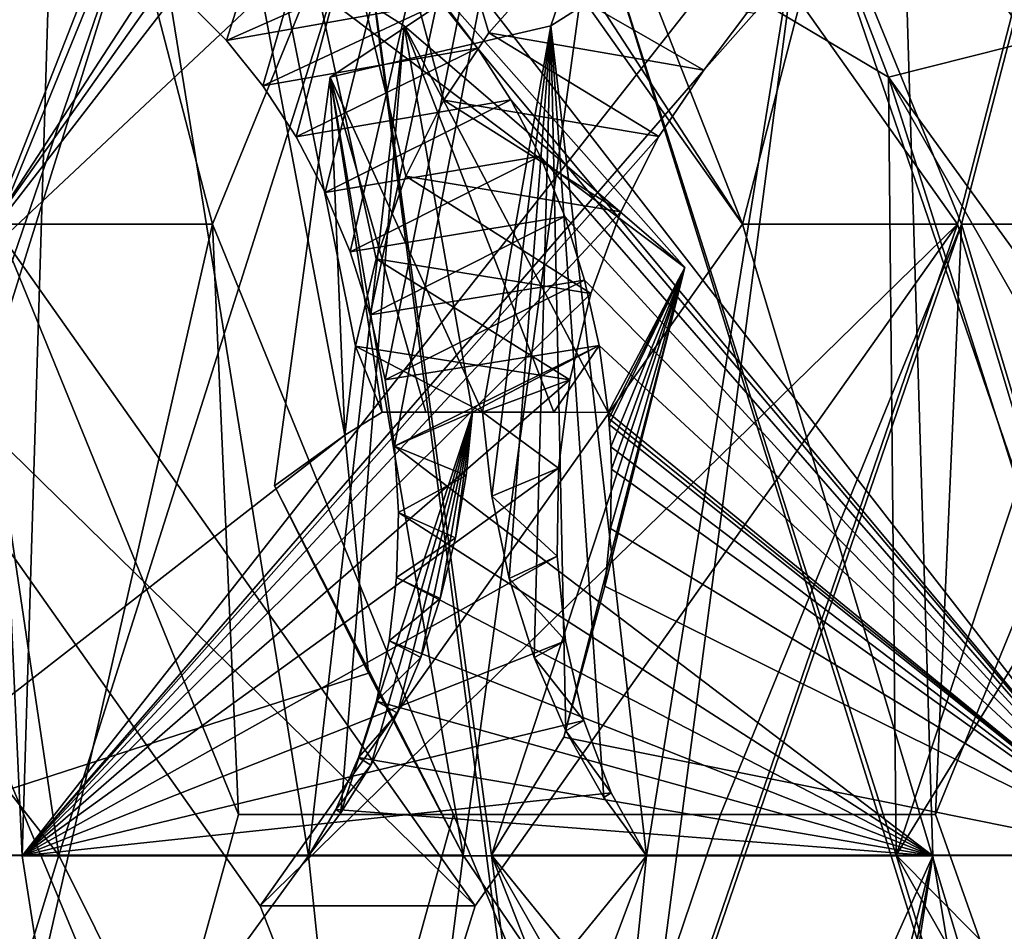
# Model space of a CAD drawing. Header units: inches. Extents: x -6.2 to 6.2, y -0.9 to 12.
# Tile 40 of 91: x 5.642 to 5.758, y 0.906 to 1.014. Entities that reach past the tile are written whole.
import ezdxf

# ---------------------------------------------------------------- set-up
doc = ezdxf.new("R2010")
doc.units = ezdxf.units.IN
doc.header["$LTSCALE"] = 49.212201
doc.header["$MEASUREMENT"] = 0
for name, color, linetype in [('1', 7, 'CONTINUOUS'), ('100', 7, 'CONTINUOUS'), ('101', 7, 'CONTINUOUS'), ('102', 7, 'CONTINUOUS'), ('179', 7, 'CONTINUOUS'), ('181', 7, 'CONTINUOUS'), ('184', 7, 'CONTINUOUS'), ('186', 7, 'CONTINUOUS'), ('247', 7, 'CONTINUOUS'), ('248', 7, 'CONTINUOUS'), ('3', 7, 'CONTINUOUS'), ('353', 7, 'CONTINUOUS'), ('357', 7, 'CONTINUOUS'), ('358', 7, 'CONTINUOUS'), ('362', 7, 'CONTINUOUS'), ('423', 7, 'CONTINUOUS'), ('424', 7, 'CONTINUOUS'), ('437', 7, 'CONTINUOUS'), ('439', 7, 'CONTINUOUS'), ('442', 7, 'CONTINUOUS'), ('444', 7, 'CONTINUOUS'), ('447', 7, 'CONTINUOUS'), ('452', 7, 'CONTINUOUS'), ('453', 7, 'CONTINUOUS'), ('455', 7, 'CONTINUOUS'), ('6', 7, 'CONTINUOUS'), ('8', 7, 'CONTINUOUS'), ('85', 7, 'CONTINUOUS'), ('87', 7, 'CONTINUOUS'), ('90', 7, 'CONTINUOUS'), ('92', 7, 'CONTINUOUS'), ('99', 7, 'CONTINUOUS')]:
    doc.layers.add(name, color=color, linetype=linetype)

msp = doc.modelspace()

# ---------------------------------------------------------------- linework, layer by layer
at = {"layer": '1', "color": 252, "linetype": 'Continuous', "true_color": 0x8b959c}
for points in [[(5.38758, 0, 19.19035), (5.54147, 1.331, 19.34424), (5.7235, 5.238, 19.52627), (5.38758, 0, 19.19035)], [(5.61735, 5.238, 19.42012), (5.38758, 0, 19.19035), (5.7235, 5.238, 19.52627), (5.61735, 5.238, 19.42012)]]:
    msp.add_3dface(points, dxfattribs=at)
at = {"layer": '100', "color": 252, "linetype": 'Continuous', "true_color": 0x8b959c}
for points in [[(5.70977, 1.02759, 19.43385), (5.73495, 1.03213, 19.40867), (5.70472, 1.01295, 19.37497), (5.70977, 1.02759, 19.43385)], [(5.70977, 1.02759, 19.43385), (5.7446, 1.00689, 19.46494), (5.73495, 1.03213, 19.40867), (5.70977, 1.02759, 19.43385)], [(5.7446, 1.00689, 19.46494), (5.76865, 1.01295, 19.4389), (5.73495, 1.03213, 19.40867), (5.7446, 1.00689, 19.46494)], [(5.67868, 1.00689, 19.39902), (5.70977, 1.02759, 19.43385), (5.70472, 1.01295, 19.37497), (5.67868, 1.00689, 19.39902)], [(5.67868, 1.00689, 19.39902), (5.70472, 1.01295, 19.37497), (5.69666, 0.9673, 19.35866), (5.67868, 1.00689, 19.39902)], [(5.76865, 1.01295, 19.4389), (5.7446, 1.00689, 19.46494), (5.77321, 0.9673, 19.45879), (5.76865, 1.01295, 19.4389)], [(5.67209, 0.95861, 19.38371), (5.67868, 1.00689, 19.39902), (5.6804, 0.9646, 19.37491), (5.67209, 0.95861, 19.38371)], [(5.6804, 0.9646, 19.37491), (5.67868, 1.00689, 19.39902), (5.68482, 0.9673, 19.37041), (5.6804, 0.9646, 19.37491)], [(5.67868, 1.00689, 19.39902), (5.69666, 0.9673, 19.35866), (5.68995, 0.9673, 19.36532), (5.67868, 1.00689, 19.39902)], [(5.68482, 0.9673, 19.37041), (5.67868, 1.00689, 19.39902), (5.68995, 0.9673, 19.36532), (5.68482, 0.9673, 19.37041)], [(5.7446, 1.00689, 19.46494), (5.75991, 0.95861, 19.47153), (5.76871, 0.96461, 19.46322), (5.7446, 1.00689, 19.46494)], [(5.7446, 1.00689, 19.46494), (5.76871, 0.96461, 19.46322), (5.77321, 0.9673, 19.45879), (5.7446, 1.00689, 19.46494)], [(5.67209, 0.95861, 19.38371), (5.6804, 0.9646, 19.37491), (5.68319, 0.93649, 19.38293), (5.67209, 0.95861, 19.38371)], [(5.69439, 0.915, 19.39813), (5.67209, 0.95861, 19.38371), (5.68319, 0.93649, 19.38293), (5.69439, 0.915, 19.39813)], [(5.75991, 0.95861, 19.47153), (5.74549, 0.915, 19.44923), (5.76444, 0.94579, 19.46245), (5.75991, 0.95861, 19.47153)]]:
    msp.add_3dface(points, dxfattribs=at)
at = {"layer": '101', "color": 252, "linetype": 'Continuous', "true_color": 0x8b959c}
for points in [[(5.70339, 1.01888, 19.38779), (5.6974, 1.01212, 19.38306), (5.72278, 1.00772, 19.35805), (5.70339, 1.01888, 19.38779)], [(5.70339, 1.01888, 19.38779), (5.72278, 1.00772, 19.35805), (5.72875, 1.01438, 19.36278), (5.70339, 1.01888, 19.38779)], [(5.76056, 1.01213, 19.44622), (5.75583, 1.01888, 19.44023), (5.78557, 1.00772, 19.42084), (5.76056, 1.01213, 19.44622)], [(5.75583, 1.01888, 19.44023), (5.78084, 1.01438, 19.41487), (5.78557, 1.00772, 19.42084), (5.75583, 1.01888, 19.44023)], [(5.6974, 1.01212, 19.38306), (5.69209, 1.00417, 19.37923), (5.71748, 0.99985, 19.35421), (5.6974, 1.01212, 19.38306)], [(5.6974, 1.01212, 19.38306), (5.71748, 0.99985, 19.35421), (5.72278, 1.00772, 19.35805), (5.6974, 1.01212, 19.38306)], [(5.69209, 1.00417, 19.37923), (5.68761, 0.99518, 19.37643), (5.71299, 0.99099, 19.35138), (5.69209, 1.00417, 19.37923)], [(5.69209, 1.00417, 19.37923), (5.71299, 0.99099, 19.35138), (5.71748, 0.99985, 19.35421), (5.69209, 1.00417, 19.37923)], [(5.68761, 0.99518, 19.37643), (5.6841, 0.98541, 19.37473), (5.70945, 0.98132, 19.34963), (5.68761, 0.99518, 19.37643)], [(5.68761, 0.99518, 19.37643), (5.70945, 0.98132, 19.34963), (5.71299, 0.99099, 19.35138), (5.68761, 0.99518, 19.37643)], [(5.6841, 0.98541, 19.37473), (5.68167, 0.97512, 19.37422), (5.70697, 0.97113, 19.34905), (5.6841, 0.98541, 19.37473)], [(5.6841, 0.98541, 19.37473), (5.70697, 0.97113, 19.34905), (5.70945, 0.98132, 19.34963), (5.6841, 0.98541, 19.37473)], [(5.68167, 0.97512, 19.37422), (5.6804, 0.9646, 19.37491), (5.68482, 0.9673, 19.37041), (5.68167, 0.97512, 19.37422)], [(5.68167, 0.97512, 19.37422), (5.69666, 0.9673, 19.35866), (5.70697, 0.97113, 19.34905), (5.68167, 0.97512, 19.37422)], [(5.69666, 0.9673, 19.35866), (5.68167, 0.97512, 19.37422), (5.68482, 0.9673, 19.37041), (5.69666, 0.9673, 19.35866)], [(5.69666, 0.9673, 19.35866), (5.70562, 0.9607, 19.34965), (5.70697, 0.97113, 19.34905), (5.69666, 0.9673, 19.35866)], [(5.69666, 0.9673, 19.35866), (5.68482, 0.9673, 19.37041), (5.68995, 0.9673, 19.36532), (5.69666, 0.9673, 19.35866)], [(5.69666, 0.9673, 19.35866), (5.69775, 0.95739, 19.35796), (5.70562, 0.9607, 19.34965), (5.69666, 0.9673, 19.35866)], [(5.69775, 0.95739, 19.35796), (5.70546, 0.95032, 19.35141), (5.70562, 0.9607, 19.34965), (5.69775, 0.95739, 19.35796)], [(5.69775, 0.95739, 19.35796), (5.69979, 0.94766, 19.35825), (5.70546, 0.95032, 19.35141), (5.69775, 0.95739, 19.35796)], [(5.69979, 0.94766, 19.35825), (5.70647, 0.9403, 19.35429), (5.70546, 0.95032, 19.35141), (5.69979, 0.94766, 19.35825)], [(5.69979, 0.94766, 19.35825), (5.70274, 0.93835, 19.35952), (5.70647, 0.9403, 19.35429), (5.69979, 0.94766, 19.35825)], [(5.70274, 0.93835, 19.35952), (5.70862, 0.93089, 19.35819), (5.70647, 0.9403, 19.35429), (5.70274, 0.93835, 19.35952)], [(5.70274, 0.93835, 19.35952), (5.7065, 0.92966, 19.36171), (5.70862, 0.93089, 19.35819), (5.70274, 0.93835, 19.35952)], [(5.7065, 0.92966, 19.36171), (5.71183, 0.92237, 19.363), (5.70862, 0.93089, 19.35819), (5.7065, 0.92966, 19.36171)], [(5.7065, 0.92966, 19.36171), (5.71097, 0.9218, 19.36476), (5.71183, 0.92237, 19.363), (5.7065, 0.92966, 19.36171)], [(5.71097, 0.9218, 19.36476), (5.71601, 0.91493, 19.36855), (5.71183, 0.92237, 19.363), (5.71097, 0.9218, 19.36476)]]:
    msp.add_3dface(points, dxfattribs=at)
at = {"layer": '102', "color": 252, "linetype": 'Continuous', "true_color": 0x8b959c}
for points in [[(5.61672, 0.915, 19.32046), (5.62709, 1.24708, 19.269), (5.64231, 0.91493, 19.29486), (5.61672, 0.915, 19.32046)], [(5.64231, 0.91493, 19.29486), (5.62709, 1.24708, 19.269), (5.65225, 1.2424, 19.24383), (5.64231, 0.91493, 19.29486)]]:
    msp.add_3dface(points, dxfattribs=at)
at = {"layer": '179', "color": 252, "linetype": 'Continuous', "true_color": 0x8b959c}
for points in [[(-6.0034, 0, -6.1266), (6.0034, 0, -6.1266), (-6.0034, 12, -6.1266), (-6.0034, 0, -6.1266)], [(-6.0034, 12, -6.1266), (6.0034, 0, -6.1266), (-5.9034, 12, -6.1266), (-6.0034, 12, -6.1266)], [(6.0034, 0, -6.1266), (5.9034, 12, -6.1266), (-5.9034, 12, -6.1266), (6.0034, 0, -6.1266)]]:
    msp.add_3dface(points, dxfattribs=at)
at = {"layer": '181', "color": 252, "linetype": 'Continuous', "true_color": 0x8b959c}
for points in [[(6.02462, 0, -6.07539), (5.72735, 9.9895, -5.77812), (5.80301, 10.281, -5.85378), (6.02462, 0, -6.07539)], [(6.02462, 0, -6.07539), (5.80301, 6.431, -5.85378), (5.72735, 9.9895, -5.77812), (6.02462, 0, -6.07539)], [(6.02462, 0, -6.07539), (5.72735, 5.4895, -5.77812), (5.80301, 5.781, -5.85378), (6.02462, 0, -6.07539)], [(5.72735, 5.4895, -5.77812), (6.02462, 0, -6.07539), (5.67042, 5.409, -5.72119), (5.72735, 5.4895, -5.77812)], [(6.02462, 0, -6.07539), (5.80301, 1.931, -5.85378), (5.67042, 5.409, -5.72119), (6.02462, 0, -6.07539)], [(5.53784, 1.281, -5.58861), (5.80301, 1.281, -5.85378), (5.72735, 0.9895, -5.77812), (5.53784, 1.281, -5.58861)], [(5.6135, 0.9895, -5.66427), (5.53784, 1.281, -5.58861), (5.67042, 1.07, -5.72119), (5.6135, 0.9895, -5.66427)], [(5.67042, 1.07, -5.72119), (5.53784, 1.281, -5.58861), (5.72735, 0.9895, -5.77812), (5.67042, 1.07, -5.72119)], [(5.80301, 1.281, -5.85378), (6.02462, 0, -6.07539), (5.72735, 0.9895, -5.77812), (5.80301, 1.281, -5.85378)], [(6.02462, 0, -6.07539), (5.38758, 0, -5.43835), (5.6135, 0.9895, -5.66427), (6.02462, 0, -6.07539)], [(6.02462, 0, -6.07539), (5.6135, 0.9895, -5.66427), (5.67042, 0.909, -5.72119), (6.02462, 0, -6.07539)], [(5.72735, 0.9895, -5.77812), (6.02462, 0, -6.07539), (5.67042, 0.909, -5.72119), (5.72735, 0.9895, -5.77812)]]:
    msp.add_3dface(points, dxfattribs=at)
at = {"layer": '184', "color": 252, "linetype": 'Continuous', "true_color": 0x8b959c}
for points in [[(6.0034, 12, -6.1625), (6.0034, 0, -6.1625), (-6.0034, 0, -6.1625), (6.0034, 12, -6.1625)], [(5.9034, 12, -6.1625), (6.0034, 12, -6.1625), (-6.0034, 0, -6.1625), (5.9034, 12, -6.1625)], [(-5.9034, 12, -6.1625), (5.9034, 12, -6.1625), (-6.0034, 0, -6.1625), (-5.9034, 12, -6.1625)]]:
    msp.add_3dface(points, dxfattribs=at)
at = {"layer": '186', "color": 252, "linetype": 'Continuous', "true_color": 0x8b959c}
for points in [[(5.63889, 5.4895, -5.63889), (5.41297, 0, -5.41297), (5.69581, 5.409, -5.69581), (5.63889, 5.4895, -5.63889)], [(5.41297, 0, -5.41297), (5.56323, 1.931, -5.56323), (5.69581, 5.409, -5.69581), (5.41297, 0, -5.41297)], [(5.56323, 1.281, -5.56323), (5.63889, 0.9895, -5.63889), (5.82839, 1.281, -5.82839), (5.56323, 1.281, -5.56323)], [(5.63889, 0.9895, -5.63889), (5.69581, 1.07, -5.69581), (5.82839, 1.281, -5.82839), (5.63889, 0.9895, -5.63889)], [(5.69581, 1.07, -5.69581), (5.75273, 0.9895, -5.75273), (5.82839, 1.281, -5.82839), (5.69581, 1.07, -5.69581)], [(5.75273, 0.9895, -5.75273), (6.05, 0, -6.05), (5.82839, 1.281, -5.82839), (5.75273, 0.9895, -5.75273)], [(5.41297, 0, -5.41297), (6.05, 0, -6.05), (5.75273, 0.9895, -5.75273), (5.41297, 0, -5.41297)], [(5.63889, 0.9895, -5.63889), (5.41297, 0, -5.41297), (5.69581, 0.909, -5.69581), (5.63889, 0.9895, -5.63889)], [(5.69581, 0.909, -5.69581), (5.41297, 0, -5.41297), (5.75273, 0.9895, -5.75273), (5.69581, 0.909, -5.69581)]]:
    msp.add_3dface(points, dxfattribs=at)
at = {"layer": '247', "color": 252, "linetype": 'Continuous', "true_color": 0x8b959c}
for points in [[(5.67042, 0.909, -5.72119), (5.6135, 0.9895, -5.66427), (5.69581, 0.909, -5.69581), (5.67042, 0.909, -5.72119)], [(5.6135, 0.9895, -5.66427), (5.63889, 0.9895, -5.63889), (5.69581, 0.909, -5.69581), (5.6135, 0.9895, -5.66427)], [(5.72735, 0.9895, -5.77812), (5.67042, 0.909, -5.72119), (5.75273, 0.9895, -5.75273), (5.72735, 0.9895, -5.77812)], [(5.67042, 0.909, -5.72119), (5.69581, 0.909, -5.69581), (5.75273, 0.9895, -5.75273), (5.67042, 0.909, -5.72119)]]:
    msp.add_3dface(points, dxfattribs=at)
at = {"layer": '248', "color": 252, "linetype": 'Continuous', "true_color": 0x8b959c}
for points in [[(5.6135, 0.9895, -5.66427), (5.67042, 1.07, -5.72119), (5.63889, 0.9895, -5.63889), (5.6135, 0.9895, -5.66427)], [(5.63889, 0.9895, -5.63889), (5.67042, 1.07, -5.72119), (5.69581, 1.07, -5.69581), (5.63889, 0.9895, -5.63889)], [(5.67042, 1.07, -5.72119), (5.72735, 0.9895, -5.77812), (5.69581, 1.07, -5.69581), (5.67042, 1.07, -5.72119)], [(5.72735, 0.9895, -5.77812), (5.75273, 0.9895, -5.75273), (5.69581, 1.07, -5.69581), (5.72735, 0.9895, -5.77812)]]:
    msp.add_3dface(points, dxfattribs=at)
at = {"layer": '3', "color": 252, "linetype": 'Continuous', "true_color": 0x8b959c}
for points in [[(-6.0034, 0, 19.8786), (-5.9034, 12, 19.8786), (5.9034, 12, 19.8786), (-6.0034, 0, 19.8786)], [(6.0034, 0, 19.8786), (-6.0034, 0, 19.8786), (6.0034, 12, 19.8786), (6.0034, 0, 19.8786)], [(6.0034, 12, 19.8786), (-6.0034, 0, 19.8786), (5.9034, 12, 19.8786), (6.0034, 12, 19.8786)]]:
    msp.add_3dface(points, dxfattribs=at)
at = {"layer": '353', "color": 252, "linetype": 'Continuous', "true_color": 0x8b959c}
for points in [[(5.43885, 0, -5.38758), (5.66862, 9.738, -5.61735), (5.64047, 9.7543, -5.5892), (5.43885, 0, -5.38758)], [(5.43885, 0, -5.38758), (5.59274, 5.831, -5.54147), (5.66862, 9.738, -5.61735), (5.43885, 0, -5.38758)], [(5.43885, 0, -5.38758), (5.66862, 5.238, -5.61735), (5.64047, 5.2543, -5.5892), (5.43885, 0, -5.38758)], [(5.43885, 0, -5.38758), (5.59274, 1.331, -5.54147), (5.77477, 5.238, -5.7235), (5.43885, 0, -5.38758)], [(5.66862, 5.238, -5.61735), (5.43885, 0, -5.38758), (5.77477, 5.238, -5.7235), (5.66862, 5.238, -5.61735)]]:
    msp.add_3dface(points, dxfattribs=at)
at = {"layer": '357', "color": 252, "linetype": 'Continuous', "true_color": 0x8b959c}
for points in [[(5.77862, 9.9895, 19.47935), (6.07589, 0, 19.77662), (5.75016, 9.91979, 19.45089), (5.77862, 9.9895, 19.47935)], [(6.07589, 0, 19.77662), (5.85428, 6.431, 19.55501), (5.75016, 9.91979, 19.45089), (6.07589, 0, 19.77662)], [(5.77862, 5.4895, 19.47935), (6.07589, 0, 19.77662), (5.75016, 5.41979, 19.45089), (5.77862, 5.4895, 19.47935)], [(6.07589, 0, 19.77662), (5.85428, 1.931, 19.55501), (5.69323, 5.41979, 19.39396), (6.07589, 0, 19.77662)], [(5.75016, 5.41979, 19.45089), (6.07589, 0, 19.77662), (5.69323, 5.41979, 19.39396), (5.75016, 5.41979, 19.45089)], [(5.43885, 0, 19.13958), (5.58911, 1.281, 19.28984), (5.66477, 0.9895, 19.3655), (5.43885, 0, 19.13958)], [(5.66477, 0.9895, 19.3655), (5.58911, 1.281, 19.28984), (5.69323, 1.05921, 19.39396), (5.66477, 0.9895, 19.3655)], [(5.75016, 1.05921, 19.45089), (5.85428, 1.281, 19.55501), (5.77862, 0.9895, 19.47935), (5.75016, 1.05921, 19.45089)], [(5.43885, 0, 19.13958), (5.66477, 0.9895, 19.3655), (5.69323, 0.91979, 19.39396), (5.43885, 0, 19.13958)], [(5.77862, 0.9895, 19.47935), (6.07589, 0, 19.77662), (5.75016, 0.91979, 19.45089), (5.77862, 0.9895, 19.47935)], [(6.07589, 0, 19.77662), (5.43885, 0, 19.13958), (5.69323, 0.91979, 19.39396), (6.07589, 0, 19.77662)], [(5.75016, 0.91979, 19.45089), (6.07589, 0, 19.77662), (5.69323, 0.91979, 19.39396), (5.75016, 0.91979, 19.45089)]]:
    msp.add_3dface(points, dxfattribs=at)
at = {"layer": '358', "color": 252, "linetype": 'Continuous', "true_color": 0x8b959c}
for points in [[(5.77754, 9.7543, -5.77704), (6.0505, 0, -6.05), (5.74938, 9.738, -5.74888), (5.77754, 9.7543, -5.77704)], [(6.0505, 0, -6.05), (5.82527, 5.831, -5.82477), (5.74938, 9.738, -5.74888), (6.0505, 0, -6.05)], [(6.0505, 0, -6.05), (5.74938, 5.238, -5.74888), (5.77754, 5.2543, -5.77704), (6.0505, 0, -6.05)], [(6.0505, 0, -6.05), (5.82527, 1.331, -5.82477), (5.64324, 5.238, -5.64274), (6.0505, 0, -6.05)], [(6.0505, 0, -6.05), (5.64324, 5.238, -5.64274), (5.74938, 5.238, -5.74888), (6.0505, 0, -6.05)]]:
    msp.add_3dface(points, dxfattribs=at)
at = {"layer": '362', "color": 252, "linetype": 'Continuous', "true_color": 0x8b959c}
for points in [[(5.41347, 0, 19.16497), (5.66785, 5.41979, 19.41935), (5.63939, 5.4895, 19.39089), (5.41347, 0, 19.16497)], [(5.41347, 0, 19.16497), (5.56373, 1.931, 19.31523), (5.72477, 5.41979, 19.47627), (5.41347, 0, 19.16497)], [(5.41347, 0, 19.16497), (5.72477, 5.41979, 19.47627), (5.66785, 5.41979, 19.41935), (5.41347, 0, 19.16497)], [(5.56373, 1.281, 19.31523), (5.63939, 0.9895, 19.39089), (5.66785, 1.05921, 19.41935), (5.56373, 1.281, 19.31523)], [(5.75323, 0.9895, 19.50473), (5.82889, 1.281, 19.58039), (5.72477, 1.05921, 19.47627), (5.75323, 0.9895, 19.50473)], [(6.0505, 0, 19.802), (5.82889, 1.281, 19.58039), (5.75323, 0.9895, 19.50473), (6.0505, 0, 19.802)], [(5.41347, 0, 19.16497), (6.0505, 0, 19.802), (5.75323, 0.9895, 19.50473), (5.41347, 0, 19.16497)], [(5.41347, 0, 19.16497), (5.75323, 0.9895, 19.50473), (5.72477, 0.91979, 19.47627), (5.41347, 0, 19.16497)], [(5.41347, 0, 19.16497), (5.66785, 0.91979, 19.41935), (5.63939, 0.9895, 19.39089), (5.41347, 0, 19.16497)], [(5.41347, 0, 19.16497), (5.72477, 0.91979, 19.47627), (5.66785, 0.91979, 19.41935), (5.41347, 0, 19.16497)]]:
    msp.add_3dface(points, dxfattribs=at)
at = {"layer": '423', "color": 252, "linetype": 'Continuous', "true_color": 0x8b959c}
for points in [[(5.66785, 0.91979, 19.41935), (5.66477, 0.9895, 19.3655), (5.63939, 0.9895, 19.39089), (5.66785, 0.91979, 19.41935)], [(5.69323, 0.91979, 19.39396), (5.66477, 0.9895, 19.3655), (5.66785, 0.91979, 19.41935), (5.69323, 0.91979, 19.39396)], [(5.75323, 0.9895, 19.50473), (5.75016, 0.91979, 19.45089), (5.72477, 0.91979, 19.47627), (5.75323, 0.9895, 19.50473)], [(5.77862, 0.9895, 19.47935), (5.75016, 0.91979, 19.45089), (5.75323, 0.9895, 19.50473), (5.77862, 0.9895, 19.47935)], [(5.72477, 0.91979, 19.47627), (5.69323, 0.91979, 19.39396), (5.66785, 0.91979, 19.41935), (5.72477, 0.91979, 19.47627)], [(5.75016, 0.91979, 19.45089), (5.69323, 0.91979, 19.39396), (5.72477, 0.91979, 19.47627), (5.75016, 0.91979, 19.45089)]]:
    msp.add_3dface(points, dxfattribs=at)
at = {"layer": '424', "color": 252, "linetype": 'Continuous', "true_color": 0x8b959c}
for points in [[(5.66477, 0.9895, 19.3655), (5.69323, 1.05921, 19.39396), (5.63939, 0.9895, 19.39089), (5.66477, 0.9895, 19.3655)], [(5.63939, 0.9895, 19.39089), (5.69323, 1.05921, 19.39396), (5.66785, 1.05921, 19.41935), (5.63939, 0.9895, 19.39089)], [(5.75016, 1.05921, 19.45089), (5.77862, 0.9895, 19.47935), (5.72477, 1.05921, 19.47627), (5.75016, 1.05921, 19.45089)], [(5.77862, 0.9895, 19.47935), (5.75323, 0.9895, 19.50473), (5.72477, 1.05921, 19.47627), (5.77862, 0.9895, 19.47935)]]:
    msp.add_3dface(points, dxfattribs=at)
at = {"layer": '437', "color": 252, "linetype": 'Continuous', "true_color": 0x8b959c}
for points in [[(5.63634, 0.98439, -5.67156), (5.64663, 0.915, -5.69439), (5.68235, 1.02759, -5.70977), (5.63634, 0.98439, -5.67156)], [(5.68235, 1.02759, -5.70977), (5.64663, 0.915, -5.69439), (5.71522, 0.77712, -5.78789), (5.68235, 1.02759, -5.70977)], [(5.72056, 0.98439, -5.75578), (5.68235, 1.02759, -5.70977), (5.69773, 0.915, -5.74549), (5.72056, 0.98439, -5.75578)], [(5.69773, 0.915, -5.74549), (5.68235, 1.02759, -5.70977), (5.71522, 0.77712, -5.78789), (5.69773, 0.915, -5.74549)], [(5.64663, 0.915, -5.69439), (5.56896, 0.915, -5.61672), (5.60423, 0.77712, -5.6769), (5.64663, 0.915, -5.69439)], [(5.71522, 0.77712, -5.78789), (5.64663, 0.915, -5.69439), (5.60423, 0.77712, -5.6769), (5.71522, 0.77712, -5.78789)], [(5.7754, 0.915, -5.82316), (5.69773, 0.915, -5.74549), (5.76313, 0.83434, -5.82546), (5.7754, 0.915, -5.82316)], [(5.76313, 0.83434, -5.82546), (5.69773, 0.915, -5.74549), (5.75662, 0.81166, -5.82305), (5.76313, 0.83434, -5.82546)], [(5.75662, 0.81166, -5.82305), (5.69773, 0.915, -5.74549), (5.74521, 0.79312, -5.81499), (5.75662, 0.81166, -5.82305)], [(5.74521, 0.79312, -5.81499), (5.69773, 0.915, -5.74549), (5.71522, 0.77712, -5.78789), (5.74521, 0.79312, -5.81499)]]:
    msp.add_3dface(points, dxfattribs=at)
at = {"layer": '439', "color": 252, "linetype": 'Continuous', "true_color": 0x8b959c}
for points in [[(5.69608, 1.01029, -5.76158), (5.7754, 0.915, -5.82316), (5.5175, 1.24708, -5.62709), (5.69608, 1.01029, -5.76158)], [(5.5175, 1.24708, -5.62709), (5.7754, 0.915, -5.82316), (5.76503, 1.24708, -5.87462), (5.5175, 1.24708, -5.62709)], [(5.69176, 1.0157, -5.75827), (5.69608, 1.01029, -5.76158), (5.5175, 1.24708, -5.62709), (5.69176, 1.0157, -5.75827)], [(5.7, 1.00421, -5.76437), (5.7754, 0.915, -5.82316), (5.69608, 1.01029, -5.76158), (5.7, 1.00421, -5.76437)], [(5.70345, 0.99756, -5.76658), (5.7754, 0.915, -5.82316), (5.7, 1.00421, -5.76437), (5.70345, 0.99756, -5.76658)], [(5.70637, 0.99043, -5.76817), (5.7754, 0.915, -5.82316), (5.70345, 0.99756, -5.76658), (5.70637, 0.99043, -5.76817)], [(5.70872, 0.98292, -5.76912), (5.7754, 0.915, -5.82316), (5.70637, 0.99043, -5.76817), (5.70872, 0.98292, -5.76912)], [(5.71044, 0.97517, -5.7694), (5.7754, 0.915, -5.82316), (5.70872, 0.98292, -5.76912), (5.71044, 0.97517, -5.7694)], [(5.71151, 0.96729, -5.769), (5.7754, 0.915, -5.82316), (5.71044, 0.97517, -5.7694), (5.71151, 0.96729, -5.769)], [(5.71157, 0.96657, -5.76893), (5.7754, 0.915, -5.82316), (5.71151, 0.96729, -5.769), (5.71157, 0.96657, -5.76893)], [(5.71163, 0.96585, -5.76886), (5.7754, 0.915, -5.82316), (5.71157, 0.96657, -5.76893), (5.71163, 0.96585, -5.76886)], [(5.7118, 0.96322, -5.76853), (5.7754, 0.915, -5.82316), (5.71163, 0.96585, -5.76886), (5.7118, 0.96322, -5.76853)], [(5.71189, 0.96058, -5.76813), (5.7754, 0.915, -5.82316), (5.7118, 0.96322, -5.76853), (5.71189, 0.96058, -5.76813)], [(5.71176, 0.95358, -5.7667), (5.7754, 0.915, -5.82316), (5.71189, 0.96058, -5.76813), (5.71176, 0.95358, -5.7667)], [(5.71109, 0.94678, -5.76477), (5.7754, 0.915, -5.82316), (5.71176, 0.95358, -5.7667), (5.71109, 0.94678, -5.76477)], [(5.70628, 0.92892, -5.75663), (5.7754, 0.915, -5.82316), (5.71109, 0.94678, -5.76477), (5.70628, 0.92892, -5.75663)], [(5.56896, 0.915, -5.61672), (5.64663, 0.915, -5.69439), (5.63475, 0.93015, -5.68533), (5.56896, 0.915, -5.61672)], [(5.69773, 0.915, -5.74549), (5.7754, 0.915, -5.82316), (5.70628, 0.92892, -5.75663), (5.69773, 0.915, -5.74549)]]:
    msp.add_3dface(points, dxfattribs=at)
at = {"layer": '442', "color": 252, "linetype": 'Continuous', "true_color": 0x8b959c}
for points in [[(5.67611, 0.91493, -5.77507), (5.57905, 0.78167, -5.70208), (5.65717, 1.03213, -5.73495), (5.67611, 0.91493, -5.77507)], [(5.65717, 1.03213, -5.73495), (5.57905, 0.78167, -5.70208), (5.61705, 0.91493, -5.71601), (5.65717, 1.03213, -5.73495)], [(5.62347, 1.01295, -5.70472), (5.65717, 1.03213, -5.73495), (5.61705, 0.91493, -5.71601), (5.62347, 1.01295, -5.70472)], [(5.6874, 1.01295, -5.76864), (5.67611, 0.91493, -5.77507), (5.65717, 1.03213, -5.73495), (5.6874, 1.01295, -5.76864)], [(5.67994, 0.91999, -5.77798), (5.67611, 0.91493, -5.77507), (5.6874, 1.01295, -5.76864), (5.67994, 0.91999, -5.77798)], [(5.69546, 0.9673, -5.78495), (5.67994, 0.91999, -5.77798), (5.6874, 1.01295, -5.76864), (5.69546, 0.9673, -5.78495)], [(5.68346, 0.92562, -5.78048), (5.67994, 0.91999, -5.77798), (5.69546, 0.9673, -5.78495), (5.68346, 0.92562, -5.78048)], [(5.68662, 0.93176, -5.78254), (5.68346, 0.92562, -5.78048), (5.69546, 0.9673, -5.78495), (5.68662, 0.93176, -5.78254)], [(5.68938, 0.93834, -5.7841), (5.68662, 0.93176, -5.78254), (5.69546, 0.9673, -5.78495), (5.68938, 0.93834, -5.7841)], [(5.69167, 0.94529, -5.78514), (5.68938, 0.93834, -5.7841), (5.69546, 0.9673, -5.78495), (5.69167, 0.94529, -5.78514)], [(5.69346, 0.95248, -5.78564), (5.69167, 0.94529, -5.78514), (5.69546, 0.9673, -5.78495), (5.69346, 0.95248, -5.78564)], [(5.69473, 0.95984, -5.78558), (5.69346, 0.95248, -5.78564), (5.69546, 0.9673, -5.78495), (5.69473, 0.95984, -5.78558)], [(5.69004, 0.78167, -5.81307), (5.57905, 0.78167, -5.70208), (5.67611, 0.91493, -5.77507), (5.69004, 0.78167, -5.81307)], [(5.74981, 0.91493, -5.84876), (5.69004, 0.78167, -5.81307), (5.67611, 0.91493, -5.77507), (5.74981, 0.91493, -5.84876)], [(5.72003, 0.79767, -5.84017), (5.69004, 0.78167, -5.81307), (5.74981, 0.91493, -5.84876), (5.72003, 0.79767, -5.84017)], [(5.73144, 0.81621, -5.84823), (5.72003, 0.79767, -5.84017), (5.74981, 0.91493, -5.84876), (5.73144, 0.81621, -5.84823)], [(5.73795, 0.83888, -5.85064), (5.73144, 0.81621, -5.84823), (5.74981, 0.91493, -5.84876), (5.73795, 0.83888, -5.85064)]]:
    msp.add_3dface(points, dxfattribs=at)
at = {"layer": '444', "color": 252, "linetype": 'Continuous', "true_color": 0x8b959c}
for points in [[(5.73986, 1.2424, -5.89979), (5.54336, 0.91493, -5.64231), (5.49233, 1.2424, -5.65225), (5.73986, 1.2424, -5.89979)], [(5.54336, 0.91493, -5.64231), (5.73986, 1.2424, -5.89979), (5.6055, 1.00584, -5.72138), (5.54336, 0.91493, -5.64231)], [(5.6055, 1.00584, -5.72138), (5.73986, 1.2424, -5.89979), (5.6088, 1.01119, -5.72567), (5.6055, 1.00584, -5.72138)], [(5.6088, 1.01119, -5.72567), (5.73986, 1.2424, -5.89979), (5.61257, 1.01583, -5.73031), (5.6088, 1.01119, -5.72567)], [(5.66181, 1.01583, -5.77955), (5.73986, 1.2424, -5.89979), (5.66645, 1.01119, -5.78332), (5.66181, 1.01583, -5.77955)], [(5.66645, 1.01119, -5.78332), (5.73986, 1.2424, -5.89979), (5.67074, 1.00584, -5.78662), (5.66645, 1.01119, -5.78332)], [(5.67074, 1.00584, -5.78662), (5.73986, 1.2424, -5.89979), (5.67465, 0.99984, -5.78941), (5.67074, 1.00584, -5.78662)], [(5.67465, 0.99984, -5.78941), (5.73986, 1.2424, -5.89979), (5.6781, 0.99327, -5.79164), (5.67465, 0.99984, -5.78941)], [(5.6781, 0.99327, -5.79164), (5.73986, 1.2424, -5.89979), (5.68103, 0.98623, -5.79326), (5.6781, 0.99327, -5.79164)], [(5.68103, 0.98623, -5.79326), (5.73986, 1.2424, -5.89979), (5.6834, 0.97879, -5.79424), (5.68103, 0.98623, -5.79326)], [(5.6834, 0.97879, -5.79424), (5.73986, 1.2424, -5.89979), (5.68515, 0.97112, -5.79457), (5.6834, 0.97879, -5.79424)], [(5.68515, 0.97112, -5.79457), (5.73986, 1.2424, -5.89979), (5.68627, 0.96331, -5.79423), (5.68515, 0.97112, -5.79457)], [(5.73986, 1.2424, -5.89979), (5.74981, 0.91493, -5.84876), (5.68627, 0.96331, -5.79423), (5.73986, 1.2424, -5.89979)], [(5.68627, 0.96331, -5.79423), (5.74981, 0.91493, -5.84876), (5.68673, 0.95548, -5.79323), (5.68627, 0.96331, -5.79423)], [(5.68673, 0.95548, -5.79323), (5.74981, 0.91493, -5.84876), (5.68652, 0.94777, -5.79159), (5.68673, 0.95548, -5.79323)], [(5.68652, 0.94777, -5.79159), (5.74981, 0.91493, -5.84876), (5.68565, 0.94029, -5.78932), (5.68652, 0.94777, -5.79159)], [(5.68565, 0.94029, -5.78932), (5.74981, 0.91493, -5.84876), (5.68414, 0.93317, -5.78649), (5.68565, 0.94029, -5.78932)], [(5.68414, 0.93317, -5.78649), (5.74981, 0.91493, -5.84876), (5.68202, 0.92651, -5.78313), (5.68414, 0.93317, -5.78649)], [(5.68202, 0.92651, -5.78313), (5.74981, 0.91493, -5.84876), (5.67933, 0.9204, -5.7793), (5.68202, 0.92651, -5.78313)], [(5.74981, 0.91493, -5.84876), (5.67611, 0.91493, -5.77507), (5.67933, 0.9204, -5.7793), (5.74981, 0.91493, -5.84876)]]:
    msp.add_3dface(points, dxfattribs=at)
at = {"layer": '447', "color": 252, "linetype": 'Continuous', "true_color": 0x8b959c}
for points in [[(5.76313, 0.83434, -5.82546), (5.73795, 0.83888, -5.85064), (5.74981, 0.91493, -5.84876), (5.76313, 0.83434, -5.82546)], [(5.7754, 0.915, -5.82316), (5.76313, 0.83434, -5.82546), (5.74981, 0.91493, -5.84876), (5.7754, 0.915, -5.82316)]]:
    msp.add_3dface(points, dxfattribs=at)
at = {"layer": '452', "color": 252, "linetype": 'Continuous', "true_color": 0x8b959c}
for points in [[(5.68235, 1.02759, -5.70977), (5.65717, 1.03213, -5.73495), (5.62347, 1.01295, -5.70472), (5.68235, 1.02759, -5.70977)], [(5.68235, 1.02759, -5.70977), (5.72056, 0.98439, -5.75578), (5.65717, 1.03213, -5.73495), (5.68235, 1.02759, -5.70977)], [(5.72056, 0.98439, -5.75578), (5.6874, 1.01295, -5.76864), (5.65717, 1.03213, -5.73495), (5.72056, 0.98439, -5.75578)], [(5.63634, 0.98439, -5.67156), (5.68235, 1.02759, -5.70977), (5.62347, 1.01295, -5.70472), (5.63634, 0.98439, -5.67156)], [(5.72056, 0.98439, -5.75578), (5.71151, 0.96729, -5.769), (5.6874, 1.01295, -5.76864), (5.72056, 0.98439, -5.75578)], [(5.6874, 1.01295, -5.76864), (5.71151, 0.96729, -5.769), (5.70509, 0.9673, -5.7754), (5.6874, 1.01295, -5.76864)], [(5.69546, 0.9673, -5.78495), (5.6874, 1.01295, -5.76864), (5.70509, 0.9673, -5.7754), (5.69546, 0.9673, -5.78495)], [(5.64663, 0.915, -5.69439), (5.63634, 0.98439, -5.67156), (5.63475, 0.93015, -5.68533), (5.64663, 0.915, -5.69439)], [(5.72056, 0.98439, -5.75578), (5.69773, 0.915, -5.74549), (5.70628, 0.92892, -5.75663), (5.72056, 0.98439, -5.75578)], [(5.72056, 0.98439, -5.75578), (5.70628, 0.92892, -5.75663), (5.71109, 0.94678, -5.76477), (5.72056, 0.98439, -5.75578)], [(5.72056, 0.98439, -5.75578), (5.71109, 0.94678, -5.76477), (5.71176, 0.95358, -5.7667), (5.72056, 0.98439, -5.75578)], [(5.72056, 0.98439, -5.75578), (5.71157, 0.96657, -5.76893), (5.71151, 0.96729, -5.769), (5.72056, 0.98439, -5.75578)], [(5.72056, 0.98439, -5.75578), (5.71163, 0.96585, -5.76886), (5.71157, 0.96657, -5.76893), (5.72056, 0.98439, -5.75578)], [(5.72056, 0.98439, -5.75578), (5.7118, 0.96322, -5.76853), (5.71163, 0.96585, -5.76886), (5.72056, 0.98439, -5.75578)], [(5.72056, 0.98439, -5.75578), (5.71176, 0.95358, -5.7667), (5.71189, 0.96058, -5.76813), (5.72056, 0.98439, -5.75578)], [(5.72056, 0.98439, -5.75578), (5.71189, 0.96058, -5.76813), (5.7118, 0.96322, -5.76853), (5.72056, 0.98439, -5.75578)]]:
    msp.add_3dface(points, dxfattribs=at)
at = {"layer": '453', "color": 252, "linetype": 'Continuous', "true_color": 0x8b959c}
for points in [[(5.68711, 1.0204, -5.75449), (5.66181, 1.01583, -5.77955), (5.66645, 1.01119, -5.78332), (5.68711, 1.0204, -5.75449)], [(5.69176, 1.0157, -5.75827), (5.68711, 1.0204, -5.75449), (5.66645, 1.01119, -5.78332), (5.69176, 1.0157, -5.75827)], [(5.69176, 1.0157, -5.75827), (5.66645, 1.01119, -5.78332), (5.67074, 1.00584, -5.78662), (5.69176, 1.0157, -5.75827)], [(5.69608, 1.01029, -5.76158), (5.69176, 1.0157, -5.75827), (5.67074, 1.00584, -5.78662), (5.69608, 1.01029, -5.76158)], [(5.69608, 1.01029, -5.76158), (5.67074, 1.00584, -5.78662), (5.67465, 0.99984, -5.78941), (5.69608, 1.01029, -5.76158)], [(5.7, 1.00421, -5.76437), (5.69608, 1.01029, -5.76158), (5.67465, 0.99984, -5.78941), (5.7, 1.00421, -5.76437)], [(5.7, 1.00421, -5.76437), (5.67465, 0.99984, -5.78941), (5.6781, 0.99327, -5.79164), (5.7, 1.00421, -5.76437)], [(5.70345, 0.99756, -5.76658), (5.7, 1.00421, -5.76437), (5.6781, 0.99327, -5.79164), (5.70345, 0.99756, -5.76658)], [(5.70345, 0.99756, -5.76658), (5.6781, 0.99327, -5.79164), (5.68103, 0.98623, -5.79326), (5.70345, 0.99756, -5.76658)], [(5.70637, 0.99043, -5.76817), (5.70345, 0.99756, -5.76658), (5.68103, 0.98623, -5.79326), (5.70637, 0.99043, -5.76817)], [(5.70637, 0.99043, -5.76817), (5.68103, 0.98623, -5.79326), (5.6834, 0.97879, -5.79424), (5.70637, 0.99043, -5.76817)], [(5.70872, 0.98292, -5.76912), (5.70637, 0.99043, -5.76817), (5.6834, 0.97879, -5.79424), (5.70872, 0.98292, -5.76912)], [(5.70872, 0.98292, -5.76912), (5.6834, 0.97879, -5.79424), (5.68515, 0.97112, -5.79457), (5.70872, 0.98292, -5.76912)], [(5.71044, 0.97517, -5.7694), (5.70872, 0.98292, -5.76912), (5.68515, 0.97112, -5.79457), (5.71044, 0.97517, -5.7694)], [(5.71044, 0.97517, -5.7694), (5.68515, 0.97112, -5.79457), (5.68627, 0.96331, -5.79423), (5.71044, 0.97517, -5.7694)], [(5.69546, 0.9673, -5.78495), (5.71044, 0.97517, -5.7694), (5.68627, 0.96331, -5.79423), (5.69546, 0.9673, -5.78495)], [(5.71044, 0.97517, -5.7694), (5.69546, 0.9673, -5.78495), (5.70509, 0.9673, -5.7754), (5.71044, 0.97517, -5.7694)], [(5.71151, 0.96729, -5.769), (5.71044, 0.97517, -5.7694), (5.70509, 0.9673, -5.7754), (5.71151, 0.96729, -5.769)], [(5.69473, 0.95984, -5.78558), (5.69546, 0.9673, -5.78495), (5.68627, 0.96331, -5.79423), (5.69473, 0.95984, -5.78558)], [(5.69473, 0.95984, -5.78558), (5.68627, 0.96331, -5.79423), (5.68673, 0.95548, -5.79323), (5.69473, 0.95984, -5.78558)], [(5.69346, 0.95248, -5.78564), (5.69473, 0.95984, -5.78558), (5.68673, 0.95548, -5.79323), (5.69346, 0.95248, -5.78564)], [(5.69346, 0.95248, -5.78564), (5.68673, 0.95548, -5.79323), (5.68652, 0.94777, -5.79159), (5.69346, 0.95248, -5.78564)], [(5.69167, 0.94529, -5.78514), (5.69346, 0.95248, -5.78564), (5.68652, 0.94777, -5.79159), (5.69167, 0.94529, -5.78514)], [(5.69167, 0.94529, -5.78514), (5.68652, 0.94777, -5.79159), (5.68565, 0.94029, -5.78932), (5.69167, 0.94529, -5.78514)], [(5.68938, 0.93834, -5.7841), (5.69167, 0.94529, -5.78514), (5.68565, 0.94029, -5.78932), (5.68938, 0.93834, -5.7841)], [(5.68938, 0.93834, -5.7841), (5.68565, 0.94029, -5.78932), (5.68414, 0.93317, -5.78649), (5.68938, 0.93834, -5.7841)], [(5.68662, 0.93176, -5.78254), (5.68938, 0.93834, -5.7841), (5.68414, 0.93317, -5.78649), (5.68662, 0.93176, -5.78254)], [(5.68662, 0.93176, -5.78254), (5.68414, 0.93317, -5.78649), (5.68202, 0.92651, -5.78313), (5.68662, 0.93176, -5.78254)], [(5.68346, 0.92562, -5.78048), (5.68662, 0.93176, -5.78254), (5.68202, 0.92651, -5.78313), (5.68346, 0.92562, -5.78048)], [(5.68346, 0.92562, -5.78048), (5.68202, 0.92651, -5.78313), (5.67933, 0.9204, -5.7793), (5.68346, 0.92562, -5.78048)], [(5.67994, 0.91999, -5.77798), (5.68346, 0.92562, -5.78048), (5.67933, 0.9204, -5.7793), (5.67994, 0.91999, -5.77798)], [(5.67611, 0.91493, -5.77507), (5.67994, 0.91999, -5.77798), (5.67933, 0.9204, -5.7793), (5.67611, 0.91493, -5.77507)]]:
    msp.add_3dface(points, dxfattribs=at)
at = {"layer": '455', "color": 252, "linetype": 'Continuous', "true_color": 0x8b959c}
for points in [[(5.76503, 1.24708, -5.87462), (5.7754, 0.915, -5.82316), (5.73986, 1.2424, -5.89979), (5.76503, 1.24708, -5.87462)], [(5.7754, 0.915, -5.82316), (5.74981, 0.91493, -5.84876), (5.73986, 1.2424, -5.89979), (5.7754, 0.915, -5.82316)]]:
    msp.add_3dface(points, dxfattribs=at)
at = {"layer": '6', "color": 252, "linetype": 'Continuous', "true_color": 0x8b959c}
for points in [[(5.77703, 9.75429, 19.52903), (6.05, 0, 19.802), (5.74888, 9.738, 19.50088), (5.77703, 9.75429, 19.52903)], [(6.05, 0, 19.802), (5.82477, 5.831, 19.57677), (5.74888, 9.738, 19.50088), (6.05, 0, 19.802)], [(6.05, 0, 19.802), (5.74888, 5.238, 19.50088), (5.77703, 5.25429, 19.52903), (6.05, 0, 19.802)], [(6.05, 0, 19.802), (5.82477, 1.331, 19.57677), (5.64274, 5.238, 19.39474), (6.05, 0, 19.802)], [(6.05, 0, 19.802), (5.64274, 5.238, 19.39474), (5.74888, 5.238, 19.50088), (6.05, 0, 19.802)]]:
    msp.add_3dface(points, dxfattribs=at)
at = {"layer": '8', "color": 252, "linetype": 'Continuous', "true_color": 0x8b959c}
for points in [[(-6.0034, 12, 19.9145), (-6.0034, 0, 19.9145), (6.0034, 0, 19.9145), (-6.0034, 12, 19.9145)], [(-5.9034, 12, 19.9145), (-6.0034, 12, 19.9145), (6.0034, 0, 19.9145), (-5.9034, 12, 19.9145)], [(5.9034, 12, 19.9145), (-5.9034, 12, 19.9145), (6.0034, 0, 19.9145), (5.9034, 12, 19.9145)]]:
    msp.add_3dface(points, dxfattribs=at)
at = {"layer": '85', "color": 252, "linetype": 'Continuous', "true_color": 0x8b959c}
for points in [[(5.67868, 1.00689, 19.39902), (5.69439, 0.915, 19.39813), (5.70977, 1.02759, 19.43385), (5.67868, 1.00689, 19.39902)], [(5.70977, 1.02759, 19.43385), (5.69439, 0.915, 19.39813), (5.78789, 0.77712, 19.46672), (5.70977, 1.02759, 19.43385)], [(5.7446, 1.00689, 19.46494), (5.70977, 1.02759, 19.43385), (5.74549, 0.915, 19.44923), (5.7446, 1.00689, 19.46494)], [(5.74549, 0.915, 19.44923), (5.70977, 1.02759, 19.43385), (5.78789, 0.77712, 19.46672), (5.74549, 0.915, 19.44923)], [(5.67209, 0.95861, 19.38371), (5.69439, 0.915, 19.39813), (5.67868, 1.00689, 19.39902), (5.67209, 0.95861, 19.38371)], [(5.75991, 0.95861, 19.47153), (5.7446, 1.00689, 19.46494), (5.74549, 0.915, 19.44923), (5.75991, 0.95861, 19.47153)], [(5.61672, 0.915, 19.32046), (5.62899, 0.83434, 19.31816), (5.64691, 0.79312, 19.32863), (5.61672, 0.915, 19.32046)], [(5.69439, 0.915, 19.39813), (5.61672, 0.915, 19.32046), (5.6769, 0.77712, 19.35573), (5.69439, 0.915, 19.39813)], [(5.6769, 0.77712, 19.35573), (5.61672, 0.915, 19.32046), (5.64691, 0.79312, 19.32863), (5.6769, 0.77712, 19.35573)], [(5.78789, 0.77712, 19.46672), (5.69439, 0.915, 19.39813), (5.6769, 0.77712, 19.35573), (5.78789, 0.77712, 19.46672)], [(5.82316, 0.915, 19.5269), (5.74549, 0.915, 19.44923), (5.82546, 0.83434, 19.51463), (5.82316, 0.915, 19.5269)], [(5.82546, 0.83434, 19.51463), (5.74549, 0.915, 19.44923), (5.81499, 0.79312, 19.49671), (5.82546, 0.83434, 19.51463)], [(5.81499, 0.79312, 19.49671), (5.74549, 0.915, 19.44923), (5.78789, 0.77712, 19.46672), (5.81499, 0.79312, 19.49671)]]:
    msp.add_3dface(points, dxfattribs=at)
at = {"layer": '87', "color": 252, "linetype": 'Continuous', "true_color": 0x8b959c}
for points in [[(5.61672, 0.915, 19.32046), (5.6804, 0.9646, 19.37491), (5.62709, 1.24708, 19.269), (5.61672, 0.915, 19.32046)], [(5.76056, 1.01213, 19.44622), (5.82316, 0.915, 19.5269), (5.62709, 1.24708, 19.269), (5.76056, 1.01213, 19.44622)], [(5.62709, 1.24708, 19.269), (5.82316, 0.915, 19.5269), (5.87462, 1.24708, 19.51653), (5.62709, 1.24708, 19.269)], [(5.75583, 1.01888, 19.44023), (5.76056, 1.01213, 19.44622), (5.62709, 1.24708, 19.269), (5.75583, 1.01888, 19.44023)], [(5.6974, 1.01212, 19.38306), (5.70339, 1.01888, 19.38779), (5.62709, 1.24708, 19.269), (5.6974, 1.01212, 19.38306)], [(5.69209, 1.00417, 19.37923), (5.6974, 1.01212, 19.38306), (5.62709, 1.24708, 19.269), (5.69209, 1.00417, 19.37923)], [(5.68761, 0.99518, 19.37643), (5.69209, 1.00417, 19.37923), (5.62709, 1.24708, 19.269), (5.68761, 0.99518, 19.37643)], [(5.6841, 0.98541, 19.37473), (5.68761, 0.99518, 19.37643), (5.62709, 1.24708, 19.269), (5.6841, 0.98541, 19.37473)], [(5.68167, 0.97512, 19.37422), (5.6841, 0.98541, 19.37473), (5.62709, 1.24708, 19.269), (5.68167, 0.97512, 19.37422)], [(5.6804, 0.9646, 19.37491), (5.68167, 0.97512, 19.37422), (5.62709, 1.24708, 19.269), (5.6804, 0.9646, 19.37491)], [(5.6804, 0.9646, 19.37491), (5.61672, 0.915, 19.32046), (5.68319, 0.93649, 19.38293), (5.6804, 0.9646, 19.37491)], [(5.74549, 0.915, 19.44923), (5.82316, 0.915, 19.5269), (5.76444, 0.94579, 19.46245), (5.74549, 0.915, 19.44923)], [(5.61672, 0.915, 19.32046), (5.69439, 0.915, 19.39813), (5.68319, 0.93649, 19.38293), (5.61672, 0.915, 19.32046)]]:
    msp.add_3dface(points, dxfattribs=at)
at = {"layer": '90', "color": 252, "linetype": 'Continuous', "true_color": 0x8b959c}
for points in [[(5.77507, 0.91493, 19.42761), (5.70208, 0.78167, 19.33055), (5.73495, 1.03213, 19.40867), (5.77507, 0.91493, 19.42761)], [(5.73495, 1.03213, 19.40867), (5.70208, 0.78167, 19.33055), (5.71601, 0.91493, 19.36855), (5.73495, 1.03213, 19.40867)], [(5.70472, 1.01295, 19.37497), (5.73495, 1.03213, 19.40867), (5.71601, 0.91493, 19.36855), (5.70472, 1.01295, 19.37497)], [(5.76865, 1.01295, 19.4389), (5.77507, 0.91493, 19.42761), (5.73495, 1.03213, 19.40867), (5.76865, 1.01295, 19.4389)], [(5.69666, 0.9673, 19.35866), (5.70472, 1.01295, 19.37497), (5.69775, 0.95739, 19.35796), (5.69666, 0.9673, 19.35866)], [(5.69775, 0.95739, 19.35796), (5.70472, 1.01295, 19.37497), (5.69979, 0.94766, 19.35825), (5.69775, 0.95739, 19.35796)], [(5.69979, 0.94766, 19.35825), (5.70472, 1.01295, 19.37497), (5.70274, 0.93835, 19.35952), (5.69979, 0.94766, 19.35825)], [(5.70274, 0.93835, 19.35952), (5.70472, 1.01295, 19.37497), (5.7065, 0.92966, 19.36171), (5.70274, 0.93835, 19.35952)], [(5.7065, 0.92966, 19.36171), (5.70472, 1.01295, 19.37497), (5.71097, 0.9218, 19.36476), (5.7065, 0.92966, 19.36171)], [(5.71097, 0.9218, 19.36476), (5.70472, 1.01295, 19.37497), (5.71601, 0.91493, 19.36855), (5.71097, 0.9218, 19.36476)], [(5.71601, 0.91493, 19.36855), (5.65417, 0.83888, 19.29298), (5.64231, 0.91493, 19.29486), (5.71601, 0.91493, 19.36855)], [(5.67209, 0.79767, 19.30345), (5.65417, 0.83888, 19.29298), (5.71601, 0.91493, 19.36855), (5.67209, 0.79767, 19.30345)], [(5.70208, 0.78167, 19.33055), (5.67209, 0.79767, 19.30345), (5.71601, 0.91493, 19.36855), (5.70208, 0.78167, 19.33055)], [(5.81307, 0.78167, 19.44154), (5.70208, 0.78167, 19.33055), (5.77507, 0.91493, 19.42761), (5.81307, 0.78167, 19.44154)]]:
    msp.add_3dface(points, dxfattribs=at)
at = {"layer": '92', "color": 252, "linetype": 'Continuous', "true_color": 0x8b959c}
for points in [[(5.89979, 1.2424, 19.49136), (5.64231, 0.91493, 19.29486), (5.65225, 1.2424, 19.24383), (5.89979, 1.2424, 19.49136)], [(5.64231, 0.91493, 19.29486), (5.89979, 1.2424, 19.49136), (5.72278, 1.00772, 19.35805), (5.64231, 0.91493, 19.29486)], [(5.72278, 1.00772, 19.35805), (5.89979, 1.2424, 19.49136), (5.72875, 1.01438, 19.36278), (5.72278, 1.00772, 19.35805)], [(5.71748, 0.99985, 19.35421), (5.64231, 0.91493, 19.29486), (5.72278, 1.00772, 19.35805), (5.71748, 0.99985, 19.35421)], [(5.71299, 0.99099, 19.35138), (5.64231, 0.91493, 19.29486), (5.71748, 0.99985, 19.35421), (5.71299, 0.99099, 19.35138)], [(5.70945, 0.98132, 19.34963), (5.64231, 0.91493, 19.29486), (5.71299, 0.99099, 19.35138), (5.70945, 0.98132, 19.34963)], [(5.70697, 0.97113, 19.34905), (5.64231, 0.91493, 19.29486), (5.70945, 0.98132, 19.34963), (5.70697, 0.97113, 19.34905)], [(5.70562, 0.9607, 19.34965), (5.64231, 0.91493, 19.29486), (5.70697, 0.97113, 19.34905), (5.70562, 0.9607, 19.34965)], [(5.70546, 0.95032, 19.35141), (5.64231, 0.91493, 19.29486), (5.70562, 0.9607, 19.34965), (5.70546, 0.95032, 19.35141)], [(5.70647, 0.9403, 19.35429), (5.64231, 0.91493, 19.29486), (5.70546, 0.95032, 19.35141), (5.70647, 0.9403, 19.35429)], [(5.70862, 0.93089, 19.35819), (5.64231, 0.91493, 19.29486), (5.70647, 0.9403, 19.35429), (5.70862, 0.93089, 19.35819)], [(5.71183, 0.92237, 19.363), (5.64231, 0.91493, 19.29486), (5.70862, 0.93089, 19.35819), (5.71183, 0.92237, 19.363)], [(5.71601, 0.91493, 19.36855), (5.64231, 0.91493, 19.29486), (5.71183, 0.92237, 19.363), (5.71601, 0.91493, 19.36855)]]:
    msp.add_3dface(points, dxfattribs=at)
at = {"layer": '99', "color": 252, "linetype": 'Continuous', "true_color": 0x8b959c}
for points in [[(5.62899, 0.83434, 19.31816), (5.61672, 0.915, 19.32046), (5.65417, 0.83888, 19.29298), (5.62899, 0.83434, 19.31816)], [(5.65417, 0.83888, 19.29298), (5.61672, 0.915, 19.32046), (5.64231, 0.91493, 19.29486), (5.65417, 0.83888, 19.29298)]]:
    msp.add_3dface(points, dxfattribs=at)

doc.saveas('drawing.dxf')
